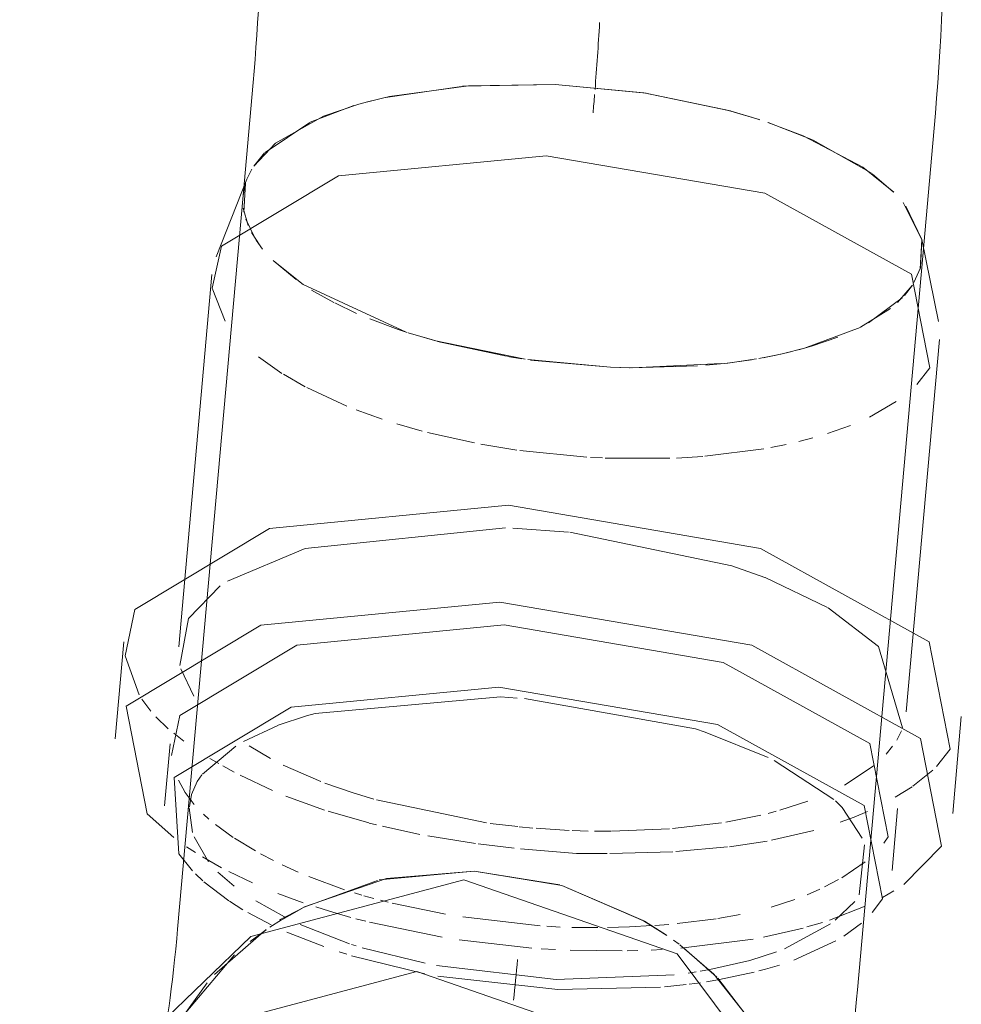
# Model space of a CAD drawing. Header units: millimetres. Extents: x -121 to 29920, y 1231 to 31888.
# Tile 180 of 256: x 23482 to 23551, y 18044 to 18116. Entities that reach past the tile are written whole.
import ezdxf

# ---------------------------------------------------------------- set-up
doc = ezdxf.new("R2010")
doc.units = ezdxf.units.MM
doc.layers.add('P-PIPE-____-OTLN', color=3, linetype='Continuous', lineweight=20)

# ---------------------------------------------------------------- blocks, each defined once
blk = doc.blocks.new('ADSK_ППР_Отвод канализационный_Составной - Отвод раструбный-1589352-3D severage Right')
at = {"layer": 'P-PIPE-____-OTLN', "color": 22}
for p, q in [((-3521.172, 18111.337), (-3521.91, 18103.062)), ((-3484.188, 18108.666), (-3484.052, 18108.622)), ((-3484.188, 18108.666), (-3484.052, 18108.622)), ((-3472.108, 18098.621), (-3471.37, 18106.896)), ((-3521.623, 18104.263), (-3521.255, 18105.002)), ((-3521.623, 18104.263), (-3521.255, 18105.002)), ((-3521.623, 18104.263), (-3523.875, 18098.563)), ((-3521.623, 18104.263), (-3523.875, 18098.563)), ((-3521.91, 18103.062), (-3526.703, 18049.319)), ((-3472.174, 18099.831), (-3473.545, 18102.544)), ((-3472.302, 18097.682), (-3472.174, 18099.831)), ((-3472.174, 18099.831), (-3472.275, 18097.765)), ((-3472.174, 18099.831), (-3472.275, 18097.765)), ((-3470.97, 18093.846), (-3472.179, 18099.854)), ((-3470.97, 18093.846), (-3472.179, 18099.854)), ((-3476.901, 18044.878), (-3472.108, 18098.621)), ((-3524.183, 18097.279), (-3526.616, 18069.998)), ((-3524.183, 18097.279), (-3526.616, 18069.998)), ((-3473.327, 18065.246), (-3470.895, 18092.527)), ((-3473.327, 18065.246), (-3470.895, 18092.527)), ((-3530.65, 18070.358), (-3531.282, 18063.264)), ((-3530.65, 18070.358), (-3531.282, 18063.264)), ((-3516.615, 18065.118), (-3517.247, 18064.95)), ((-3516.615, 18065.118), (-3517.247, 18064.95)), ((-3469.926, 18057.793), (-3469.293, 18064.886)), ((-3469.926, 18057.793), (-3469.293, 18064.886)), ((-3488.052, 18063.762), (-3488.761, 18063.985)), ((-3488.052, 18063.762), (-3488.761, 18063.985)), ((-3527.248, 18062.905), (-3527.654, 18058.358)), ((-3527.248, 18062.905), (-3527.654, 18058.358)), ((-3478.017, 18058.219), (-3478.519, 18058.711)), ((-3478.017, 18058.219), (-3478.519, 18058.711)), ((-3474.365, 18053.606), (-3473.96, 18058.153)), ((-3474.365, 18053.606), (-3473.96, 18058.153)), ((-3519.577, 18049.702), (-3517.602, 18050.843)), ((-3517.602, 18050.843), (-3519.235, 18050.001))]:
    blk.add_line(p, q, dxfattribs=at)
at = {"layer": 'P-PIPE-____-OTLN', "color": 9}
for p, q in [((-3511.462, 18110.252), (-3505.917, 18111.061)), ((-3511.462, 18110.252), (-3505.917, 18111.061)), ((-3505.832, 18111.068), (-3499.036, 18111.193)), ((-3505.832, 18111.068), (-3499.036, 18111.193)), ((-3499.036, 18111.193), (-3492.385, 18110.555)), ((-3499.036, 18111.193), (-3492.385, 18110.555)), ((-3512.769, 18109.939), (-3511.497, 18110.244)), ((-3512.769, 18109.939), (-3511.497, 18110.244)), ((-3492.305, 18110.543), (-3486.201, 18109.261)), ((-3492.305, 18110.543), (-3486.201, 18109.261)), ((-3516.98, 18108.445), (-3513.795, 18109.651)), ((-3516.98, 18108.445), (-3513.795, 18109.651)), ((-3486.162, 18109.25), (-3484.588, 18108.792)), ((-3486.162, 18109.25), (-3484.588, 18108.792)), ((-3520.285, 18106.223), (-3517.021, 18108.425)), ((-3520.285, 18106.223), (-3517.021, 18108.425)), ((-3483.432, 18108.415), (-3480.185, 18107.142)), ((-3483.432, 18108.415), (-3480.185, 18107.142)), ((-3480.15, 18107.126), (-3475.871, 18104.691)), ((-3480.15, 18107.126), (-3475.871, 18104.691)), ((-3521.111, 18105.228), (-3520.327, 18106.181)), ((-3521.111, 18105.228), (-3520.327, 18106.181)), ((-3475.822, 18104.656), (-3474.251, 18103.32)), ((-3475.822, 18104.656), (-3474.251, 18103.32)), ((-3473.348, 18102.295), (-3472.179, 18099.854)), ((-3473.348, 18102.295), (-3472.179, 18099.854)), ((-3472.275, 18097.765), (-3472.763, 18096.682)), ((-3472.275, 18097.765), (-3472.763, 18096.682)), ((-3503.037, 18066.333), (-3516.615, 18065.118)), ((-3503.037, 18066.333), (-3516.615, 18065.118)), ((-3501.818, 18066.249), (-3503.037, 18066.333)), ((-3501.818, 18066.249), (-3503.037, 18066.333)), ((-3488.761, 18063.985), (-3501.289, 18066.207)), ((-3488.761, 18063.985), (-3501.289, 18066.207)), ((-3517.247, 18064.95), (-3519.329, 18064.259)), ((-3517.247, 18064.95), (-3519.329, 18064.259)), ((-3519.367, 18064.244), (-3521.877, 18063.059)), ((-3519.367, 18064.244), (-3521.877, 18063.059)), ((-3483.445, 18061.892), (-3488.052, 18063.762)), ((-3483.445, 18061.892), (-3488.052, 18063.762)), ((-3522.446, 18062.72), (-3524.88, 18060.675)), ((-3522.446, 18062.72), (-3524.88, 18060.675)), ((-3478.636, 18058.816), (-3483.006, 18061.671)), ((-3478.636, 18058.816), (-3483.006, 18061.671)), ((-3525.68, 18059.173), (-3525.84, 18058.274)), ((-3525.68, 18059.173), (-3525.84, 18058.274)), ((-3525.844, 18058.215), (-3525.604, 18056.391)), ((-3525.844, 18058.215), (-3525.604, 18056.391)), ((-3476.565, 18055.993), (-3478.017, 18058.219)), ((-3476.565, 18055.993), (-3478.017, 18058.219)), ((-3525.493, 18056.072), (-3524.438, 18054.245)), ((-3525.493, 18056.072), (-3524.438, 18054.245)), ((-3476.764, 18051.822), (-3476.395, 18055.507)), ((-3476.764, 18051.822), (-3476.395, 18055.507)), ((-3526.62, 18054.838), (-3525.612, 18053.588)), ((-3526.62, 18054.838), (-3525.612, 18053.588)), ((-3525.399, 18053.369), (-3524.865, 18052.862)), ((-3525.399, 18053.369), (-3524.865, 18052.862)), ((-3523.762, 18053.5), (-3522.551, 18052.469)), ((-3523.762, 18053.5), (-3522.551, 18052.469)), ((-3511.944, 18052.921), (-3504.979, 18053.576)), ((-3504.979, 18053.576), (-3498.697, 18052.559)), ((-3524.781, 18052.787), (-3522.951, 18051.39)), ((-3524.781, 18052.787), (-3522.951, 18051.39)), ((-3517.435, 18050.928), (-3512.062, 18052.893)), ((-3498.55, 18052.517), (-3492.587, 18049.951)), ((-3522.905, 18051.359), (-3521.921, 18050.741)), ((-3522.905, 18051.359), (-3521.921, 18050.741)), ((-3520.97, 18051.392), (-3518.875, 18050.223)), ((-3520.97, 18051.392), (-3518.875, 18050.223)), ((-3478.522, 18049.971), (-3477.086, 18051.356)), ((-3478.522, 18049.971), (-3477.086, 18051.356)), ((-3521.559, 18050.53), (-3519.843, 18049.629)), ((-3521.559, 18050.53), (-3519.843, 18049.629)), ((-3519.098, 18050), (-3519.946, 18049.457)), ((-3492.509, 18049.906), (-3490.889, 18048.873)), ((-3482.236, 18047.888), (-3478.882, 18049.704)), ((-3482.236, 18047.888), (-3478.882, 18049.704)), ((-3477.89, 18048.811), (-3476.595, 18049.769)), ((-3477.89, 18048.811), (-3476.595, 18049.769)), ((-3520.207, 18049.279), (-3521.392, 18048.405)), ((-3481.563, 18047.047), (-3478.473, 18048.458)), ((-3481.563, 18047.047), (-3478.473, 18048.458)), ((-3489.634, 18047.951), (-3487.206, 18045.798)), ((-3484.772, 18047.014), (-3482.837, 18047.649)), ((-3484.772, 18047.014), (-3482.837, 18047.649)), ((-3487.709, 18046.353), (-3484.776, 18047.013)), ((-3487.709, 18046.353), (-3484.776, 18047.013)), ((-3483.635, 18046.386), (-3482.62, 18046.688)), ((-3483.635, 18046.386), (-3482.62, 18046.688)), ((-3486.996, 18045.626), (-3484.472, 18046.165)), ((-3486.996, 18045.626), (-3484.472, 18046.165)), ((-3487.127, 18045.718), (-3483.36, 18040.815))]:
    blk.add_line(p, q, dxfattribs=at)
at = {"layer": 'P-PIPE-____-OTLN', "color": 10}
for p, q in [((-3513.423, 18109.759), (-3512.796, 18109.931)), ((-3512.796, 18109.931), (-3513.423, 18109.759)), ((-3521.91, 18103.062), (-3521.784, 18103.775)), ((-3521.91, 18103.062), (-3521.784, 18103.775)), ((-3521.844, 18101.853), (-3521.728, 18103.964)), ((-3521.731, 18103.957), (-3521.844, 18101.853)), ((-3521.538, 18100.863), (-3521.891, 18102.137)), ((-3521.538, 18100.863), (-3521.891, 18102.137)), ((-3521.003, 18099.865), (-3521.712, 18101.337)), ((-3521.706, 18101.325), (-3521.001, 18099.86)), ((-3520.661, 18099.377), (-3521.3, 18100.364)), ((-3520.661, 18099.377), (-3521.3, 18100.364)), ((-3520.473, 18099.139), (-3520.957, 18099.794)), ((-3520.955, 18099.79), (-3520.473, 18099.139)), ((-3518.026, 18096.904), (-3519.7, 18098.297)), ((-3518.026, 18096.904), (-3519.7, 18098.297)), ((-3517.503, 18096.542), (-3519.688, 18098.287)), ((-3519.688, 18098.287), (-3517.503, 18096.542)), ((-3524.162, 18096.288), (-3523.223, 18093.871)), ((-3524.162, 18096.288), (-3523.223, 18093.871)), ((-3509.967, 18093.062), (-3517.502, 18096.541)), ((-3509.967, 18093.062), (-3517.502, 18096.541)), ((-3472.9, 18096.469), (-3473.976, 18095.229)), ((-3473.976, 18095.229), (-3472.9, 18096.469)), ((-3472.876, 18096.502), (-3473.465, 18095.743)), ((-3472.876, 18096.502), (-3473.465, 18095.743)), ((-3515.257, 18095.228), (-3516.881, 18096.143)), ((-3516.881, 18096.143), (-3515.257, 18095.228)), ((-3513.592, 18094.434), (-3515.188, 18095.193)), ((-3515.188, 18095.193), (-3513.592, 18094.434)), ((-3473.637, 18095.558), (-3476.083, 18093.733)), ((-3473.637, 18095.558), (-3476.083, 18093.733)), ((-3474.488, 18094.791), (-3476.687, 18093.413)), ((-3476.687, 18093.413), (-3474.488, 18094.791)), ((-3510.551, 18093.257), (-3512.614, 18094.021)), ((-3512.614, 18094.021), (-3510.551, 18093.257)), ((-3509.883, 18093.036), (-3510.551, 18093.257)), ((-3510.551, 18093.257), (-3509.883, 18093.036)), ((-3508.037, 18092.483), (-3509.811, 18093.012)), ((-3508.037, 18092.483), (-3509.811, 18093.012)), ((-3507.882, 18092.44), (-3509.46, 18092.902)), ((-3509.46, 18092.902), (-3507.882, 18092.44)), ((-3501.244, 18091.071), (-3507.907, 18092.447)), ((-3501.244, 18091.071), (-3507.907, 18092.447)), ((-3502.619, 18091.287), (-3507.671, 18092.383)), ((-3507.671, 18092.383), (-3502.619, 18091.287)), ((-3480.255, 18092.024), (-3481.223, 18091.753)), ((-3481.223, 18091.753), (-3480.255, 18092.024)), ((-3478.336, 18092.679), (-3480.255, 18092.024)), ((-3480.255, 18092.024), (-3478.336, 18092.679)), ((-3520.769, 18091.253), (-3519.06, 18090.036)), ((-3520.769, 18091.253), (-3519.06, 18090.036)), ((-3501.479, 18091.105), (-3502.54, 18091.274)), ((-3502.54, 18091.274), (-3501.479, 18091.105)), ((-3482.852, 18091.369), (-3484.125, 18091.126)), ((-3484.125, 18091.126), (-3482.852, 18091.369)), ((-3482.544, 18091.435), (-3483.816, 18091.18)), ((-3482.544, 18091.435), (-3483.816, 18091.18)), ((-3481.804, 18091.606), (-3482.503, 18091.444)), ((-3482.503, 18091.444), (-3481.804, 18091.606)), ((-3494.982, 18090.491), (-3501.034, 18091.04)), ((-3494.982, 18090.491), (-3501.034, 18091.04)), ((-3494.982, 18090.491), (-3500.847, 18091.014)), ((-3493.51, 18090.45), (-3488.623, 18090.582)), ((-3488.623, 18090.582), (-3493.481, 18090.45)), ((-3486.4, 18090.794), (-3493.388, 18090.447)), ((-3486.4, 18090.794), (-3493.388, 18090.447)), ((-3486.936, 18090.734), (-3488.013, 18090.63)), ((-3488.013, 18090.63), (-3486.936, 18090.734)), ((-3484.662, 18091.037), (-3486.62, 18090.769)), ((-3486.62, 18090.769), (-3484.662, 18091.037)), ((-3484.302, 18091.095), (-3486.214, 18090.816)), ((-3484.302, 18091.095), (-3486.214, 18090.816)), ((-3518.954, 18089.969), (-3517.357, 18089.048)), ((-3518.954, 18089.969), (-3517.357, 18089.048)), ((-3493.499, 18090.449), (-3494.982, 18090.491)), ((-3493.595, 18090.452), (-3494.982, 18090.491)), ((-3493.499, 18090.449), (-3494.982, 18090.491)), ((-3472.55, 18089.229), (-3471.596, 18090.451)), ((-3472.55, 18089.229), (-3471.596, 18090.451)), ((-3517.244, 18088.989), (-3514.302, 18087.631)), ((-3517.244, 18088.989), (-3514.302, 18087.631)), ((-3476.021, 18086.839), (-3474.054, 18087.975)), ((-3476.021, 18086.839), (-3474.054, 18087.975)), ((-3513.614, 18087.36), (-3511.71, 18086.679)), ((-3513.614, 18087.36), (-3511.71, 18086.679)), ((-3510.641, 18086.338), (-3508.777, 18085.806)), ((-3510.641, 18086.338), (-3508.777, 18085.806)), ((-3479.09, 18085.627), (-3477.413, 18086.226)), ((-3479.09, 18085.627), (-3477.413, 18086.226)), ((-3508.396, 18085.707), (-3504.959, 18084.935)), ((-3508.396, 18085.707), (-3504.959, 18084.935)), ((-3504.483, 18084.845), (-3501.845, 18084.415)), ((-3504.483, 18084.845), (-3501.845, 18084.415)), ((-3483.237, 18084.599), (-3482.127, 18084.823)), ((-3483.237, 18084.599), (-3482.127, 18084.823)), ((-3481.191, 18085.038), (-3480.164, 18085.307)), ((-3481.191, 18085.038), (-3480.164, 18085.307)), ((-3501.636, 18084.386), (-3496.717, 18083.896)), ((-3501.636, 18084.386), (-3496.717, 18083.896)), ((-3488.091, 18083.961), (-3483.766, 18084.504)), ((-3488.091, 18083.961), (-3483.766, 18084.504)), ((-3496.452, 18083.88), (-3495.581, 18083.836)), ((-3496.452, 18083.88), (-3495.581, 18083.836)), ((-3495.37, 18083.827), (-3490.654, 18083.812)), ((-3495.37, 18083.827), (-3490.654, 18083.812)), ((-3490.149, 18083.832), (-3488.221, 18083.951)), ((-3490.149, 18083.832), (-3488.221, 18083.951)), ((-3498.061, 18078.403), (-3502.141, 18078.697)), ((-3498.061, 18078.403), (-3502.141, 18078.697)), ((-3479.107, 18072.891), (-3483.662, 18075.074)), ((-3479.107, 18072.891), (-3483.662, 18075.074)), ((-3530.537, 18069.354), (-3529.527, 18066.478)), ((-3530.537, 18069.354), (-3529.527, 18066.478)), ((-3526.473, 18068.391), (-3525.521, 18066.387)), ((-3526.473, 18068.391), (-3525.521, 18066.387)), ((-3529.332, 18066.167), (-3528.669, 18065.28)), ((-3529.332, 18066.167), (-3528.669, 18065.28)), ((-3528.299, 18064.865), (-3527.381, 18063.995)), ((-3528.299, 18064.865), (-3527.381, 18063.995)), ((-3474.028, 18063.171), (-3473.679, 18063.853)), ((-3474.028, 18063.171), (-3473.679, 18063.853)), ((-3526.989, 18063.667), (-3526.244, 18063.095)), ((-3526.989, 18063.667), (-3526.244, 18063.095)), ((-3521.468, 18062.739), (-3519.9, 18061.826)), ((-3521.468, 18062.739), (-3519.9, 18061.826)), ((-3474.795, 18062.149), (-3474.322, 18062.729)), ((-3474.795, 18062.149), (-3474.322, 18062.729)), ((-3471.107, 18061.233), (-3470.1, 18062.497)), ((-3471.107, 18061.233), (-3470.1, 18062.497)), ((-3524.333, 18061.826), (-3523.69, 18061.447)), ((-3524.333, 18061.826), (-3523.69, 18061.447)), ((-3523.393, 18061.278), (-3522.548, 18060.818)), ((-3523.393, 18061.278), (-3522.548, 18060.818)), ((-3518.96, 18061.344), (-3516.202, 18060.139)), ((-3518.96, 18061.344), (-3516.202, 18060.139)), ((-3477.852, 18059.866), (-3475.686, 18061.3)), ((-3477.852, 18059.866), (-3475.686, 18061.3)), ((-3472.856, 18059.786), (-3471.371, 18060.976)), ((-3472.856, 18059.786), (-3471.371, 18060.976)), ((-3526.637, 18060.231), (-3526.153, 18059.342)), ((-3526.637, 18060.231), (-3526.153, 18059.342)), ((-3522.112, 18060.592), (-3519.753, 18059.481)), ((-3522.112, 18060.592), (-3519.753, 18059.481)), ((-3474.132, 18058.978), (-3472.902, 18059.754)), ((-3474.132, 18058.978), (-3472.902, 18059.754)), ((-3526.153, 18059.342), (-3525.49, 18058.45)), ((-3526.153, 18059.342), (-3525.49, 18058.45)), ((-3518.771, 18059.07), (-3515.935, 18058.037)), ((-3518.771, 18059.07), (-3515.935, 18058.037)), ((-3512.138, 18058.781), (-3504.084, 18057.107)), ((-3512.138, 18058.781), (-3504.084, 18057.107)), ((-3482.597, 18058.026), (-3480.525, 18058.686)), ((-3482.597, 18058.026), (-3480.525, 18058.686)), ((-3524.805, 18057.735), (-3524.404, 18057.374)), ((-3524.805, 18057.735), (-3524.404, 18057.374)), ((-3515.677, 18057.954), (-3512.689, 18057.1)), ((-3515.677, 18057.954), (-3512.689, 18057.1)), ((-3486.54, 18057.165), (-3483.977, 18057.673)), ((-3486.54, 18057.165), (-3483.977, 18057.673)), ((-3483.445, 18057.802), (-3482.862, 18057.953)), ((-3483.445, 18057.802), (-3482.862, 18057.953)), ((-3478.155, 18057.145), (-3477.139, 18057.529)), ((-3478.155, 18057.145), (-3477.139, 18057.529)), ((-3477.139, 18057.529), (-3476.165, 18057.942)), ((-3477.139, 18057.529), (-3476.165, 18057.942)), ((-3523.924, 18056.979), (-3522.624, 18056.041)), ((-3523.924, 18056.979), (-3522.624, 18056.041)), ((-3512.668, 18057.094), (-3512.121, 18056.958)), ((-3512.668, 18057.094), (-3512.121, 18056.958)), ((-3511.692, 18056.854), (-3508.949, 18056.265)), ((-3511.692, 18056.854), (-3508.949, 18056.265)), ((-3503.816, 18057.071), (-3501.784, 18056.831)), ((-3503.816, 18057.071), (-3501.784, 18056.831)), ((-3501.678, 18056.82), (-3500.669, 18056.726)), ((-3501.678, 18056.82), (-3500.669, 18056.726)), ((-3500.425, 18056.706), (-3498.014, 18056.555)), ((-3500.425, 18056.706), (-3498.014, 18056.555)), ((-3494.918, 18056.494), (-3490.66, 18056.669)), ((-3494.918, 18056.494), (-3490.66, 18056.669)), ((-3490.449, 18056.686), (-3486.859, 18057.113)), ((-3490.449, 18056.686), (-3486.859, 18057.113)), ((-3522.526, 18055.976), (-3520.998, 18055.049)), ((-3522.526, 18055.976), (-3520.998, 18055.049)), ((-3508.372, 18056.156), (-3504.884, 18055.596)), ((-3508.372, 18056.156), (-3504.884, 18055.596)), ((-3497.802, 18056.546), (-3496.627, 18056.509)), ((-3497.802, 18056.546), (-3496.627, 18056.509)), ((-3496.173, 18056.501), (-3494.96, 18056.494)), ((-3496.173, 18056.501), (-3494.96, 18056.494)), ((-3483.194, 18055.83), (-3480.095, 18056.537)), ((-3483.194, 18055.83), (-3480.095, 18056.537)), ((-3474.967, 18055.63), (-3474.661, 18056.078)), ((-3474.967, 18055.63), (-3474.661, 18056.078)), ((-3526.045, 18055.361), (-3525.382, 18054.924)), ((-3526.045, 18055.361), (-3525.382, 18054.924)), ((-3504.673, 18055.568), (-3502.036, 18055.25)), ((-3504.673, 18055.568), (-3502.036, 18055.25)), ((-3501.595, 18055.204), (-3497.474, 18054.869)), ((-3501.595, 18055.204), (-3497.474, 18054.869)), ((-3490.198, 18055.002), (-3486.431, 18055.338)), ((-3490.198, 18055.002), (-3486.431, 18055.338)), ((-3486.282, 18055.356), (-3483.503, 18055.773)), ((-3486.282, 18055.356), (-3483.503, 18055.773)), ((-3524.878, 18054.612), (-3523.487, 18053.822)), ((-3524.878, 18054.612), (-3523.487, 18053.822)), ((-3520.618, 18054.838), (-3519.667, 18054.339)), ((-3520.618, 18054.838), (-3519.667, 18054.339)), ((-3497.474, 18054.869), (-3495.231, 18054.85)), ((-3497.474, 18054.869), (-3495.231, 18054.85)), ((-3495.038, 18054.851), (-3490.43, 18054.988)), ((-3495.038, 18054.851), (-3490.43, 18054.988)), ((-3519.043, 18054.032), (-3517.879, 18053.5)), ((-3519.043, 18054.032), (-3517.879, 18053.5)), ((-3478.05, 18053.087), (-3476.341, 18054.255)), ((-3478.05, 18053.087), (-3476.341, 18054.255)), ((-3522.941, 18053.538), (-3521.224, 18052.718)), ((-3522.941, 18053.538), (-3521.224, 18052.718)), ((-3517.086, 18053.164), (-3514.469, 18052.204)), ((-3517.086, 18053.164), (-3514.469, 18052.204)), ((-3479.313, 18052.41), (-3478.296, 18052.945)), ((-3479.313, 18052.41), (-3478.296, 18052.945)), ((-3519.353, 18051.936), (-3517.494, 18051.254)), ((-3519.353, 18051.936), (-3517.494, 18051.254)), ((-3513.755, 18051.98), (-3513.202, 18051.815)), ((-3513.755, 18051.98), (-3513.202, 18051.815)), ((-3513.053, 18051.771), (-3512.316, 18051.566)), ((-3513.053, 18051.771), (-3512.316, 18051.566)), ((-3480.584, 18051.84), (-3479.649, 18052.25)), ((-3480.584, 18051.84), (-3479.649, 18052.25)), ((-3475.07, 18051.634), (-3474.225, 18052.121)), ((-3475.07, 18051.634), (-3474.225, 18052.121)), ((-3516.568, 18050.944), (-3515.577, 18050.633)), ((-3516.568, 18050.944), (-3515.577, 18050.633)), ((-3511.831, 18051.437), (-3511.279, 18051.297)), ((-3511.831, 18051.437), (-3511.279, 18051.297)), ((-3510.988, 18051.226), (-3507.079, 18050.425)), ((-3510.988, 18051.226), (-3507.079, 18050.425)), ((-3483.23, 18050.933), (-3481.482, 18051.492)), ((-3483.23, 18050.933), (-3481.482, 18051.492)), ((-3478.94, 18049.987), (-3476.339, 18051.004)), ((-3478.94, 18049.987), (-3476.339, 18051.004)), ((-3515.577, 18050.633), (-3514.001, 18050.178)), ((-3515.577, 18050.633), (-3514.001, 18050.178)), ((-3505.813, 18050.221), (-3500.137, 18049.574)), ((-3505.813, 18050.221), (-3500.137, 18049.574)), ((-3487.117, 18050.1), (-3485.481, 18050.395)), ((-3487.117, 18050.1), (-3485.481, 18050.395)), ((-3517.726, 18049.669), (-3514.117, 18048.251)), ((-3517.726, 18049.669), (-3514.117, 18048.251)), ((-3513.642, 18050.081), (-3512.924, 18049.894)), ((-3513.642, 18050.081), (-3512.924, 18049.894)), ((-3512.635, 18049.822), (-3507.32, 18048.724)), ((-3512.635, 18049.822), (-3507.32, 18048.724)), ((-3499.659, 18049.537), (-3498.671, 18049.468)), ((-3499.659, 18049.537), (-3498.671, 18049.468)), ((-3497.823, 18049.443), (-3495.911, 18049.44)), ((-3497.823, 18049.443), (-3495.911, 18049.44)), ((-3495.215, 18049.449), (-3493.6, 18049.494)), ((-3495.215, 18049.449), (-3493.6, 18049.494)), ((-3493.6, 18049.494), (-3491.951, 18049.579)), ((-3493.6, 18049.494), (-3491.951, 18049.579)), ((-3491.744, 18049.592), (-3490.726, 18049.669)), ((-3491.744, 18049.592), (-3490.726, 18049.669)), ((-3490.106, 18049.725), (-3487.242, 18050.081)), ((-3490.106, 18049.725), (-3487.242, 18050.081)), ((-3483.771, 18048.735), (-3480.888, 18049.401)), ((-3483.771, 18048.735), (-3480.888, 18049.401)), ((-3480.599, 18049.48), (-3479.46, 18049.818)), ((-3480.599, 18049.48), (-3479.46, 18049.818)), ((-3524.008, 18045.99), (-3520.207, 18049.282)), ((-3518.695, 18049.1), (-3515.999, 18048.038)), ((-3518.695, 18049.1), (-3515.999, 18048.038)), ((-3513.967, 18048.202), (-3513.621, 18048.091)), ((-3513.967, 18048.202), (-3513.621, 18048.091)), ((-3513.187, 18047.958), (-3508.568, 18046.817)), ((-3513.187, 18047.958), (-3508.568, 18046.817)), ((-3506.086, 18048.53), (-3500.751, 18047.931)), ((-3506.086, 18048.53), (-3500.751, 18047.931)), ((-3490.382, 18048.514), (-3489.968, 18048.207)), ((-3489.828, 18047.922), (-3484.531, 18048.593)), ((-3489.828, 18047.922), (-3484.531, 18048.593)), ((-3514.874, 18047.657), (-3514.304, 18047.477)), ((-3514.874, 18047.657), (-3514.304, 18047.477)), ((-3513.963, 18047.372), (-3508.592, 18046.046)), ((-3513.963, 18047.372), (-3508.592, 18046.046)), ((-3500.08, 18047.883), (-3499.03, 18047.82)), ((-3500.08, 18047.883), (-3499.03, 18047.82)), ((-3497.94, 18047.77), (-3494.134, 18047.723)), ((-3497.94, 18047.77), (-3494.134, 18047.723)), ((-3493.771, 18047.729), (-3492.998, 18047.748)), ((-3493.771, 18047.729), (-3492.998, 18047.748)), ((-3492.001, 18047.787), (-3491.196, 18047.828)), ((-3492.001, 18047.787), (-3491.196, 18047.828)), ((-3507.738, 18046.659), (-3498.982, 18045.631)), ((-3507.738, 18046.659), (-3498.982, 18045.631)), ((-3507.648, 18045.869), (-3498.84, 18044.906)), ((-3507.648, 18045.869), (-3498.84, 18044.906)), ((-3498.982, 18045.631), (-3490.337, 18045.974)), ((-3498.982, 18045.631), (-3490.337, 18045.974)), ((-3489.304, 18046.103), (-3488.72, 18046.187)), ((-3489.304, 18046.103), (-3488.72, 18046.187)), ((-3488.416, 18046.234), (-3487.709, 18046.353)), ((-3488.416, 18046.234), (-3487.709, 18046.353)), ((-3484.115, 18046.256), (-3483.635, 18046.386)), ((-3484.115, 18046.256), (-3483.635, 18046.386)), ((-3526.743, 18042.337), (-3524.547, 18045.384)), ((-3491.033, 18045.086), (-3489.457, 18045.255)), ((-3491.033, 18045.086), (-3489.457, 18045.255)), ((-3489.236, 18045.283), (-3488.397, 18045.398)), ((-3489.236, 18045.283), (-3488.397, 18045.398)), ((-3487.966, 18045.463), (-3486.996, 18045.626)), ((-3487.966, 18045.463), (-3486.996, 18045.626)), ((-3498.84, 18044.906), (-3491.336, 18045.059)), ((-3498.84, 18044.906), (-3491.336, 18045.059))]:
    blk.add_line(p, q, dxfattribs=at)
at = {"layer": 'P-PIPE-____-OTLN', "color": 22}
for points in [[(-3521.172, 18111.337, 0), (-3521.1, 18112.177, 0), (-3521.03, 18113.036, 0), (-3520.962, 18113.913, 0), (-3520.898, 18114.806, 0), (-3520.837, 18115.712, 0), (-3520.779, 18116.629, 0), (-3520.725, 18117.556, 0), (-3520.675, 18118.491, 0), (-3520.628, 18119.431, 0), (-3520.585, 18120.374, 0), (-3520.547, 18121.318, 0), (-3520.512, 18122.262, 0), (-3520.482, 18123.203, 0), (-3520.455, 18124.139, 0), (-3520.433, 18125.069, 0), (-3520.416, 18125.989, 0), (-3520.402, 18126.899, 0), (-3520.393, 18127.796, 0), (-3520.388, 18128.678, 0), (-3520.387, 18129.229, 0)], [(-3471.37, 18106.896, 0), (-3471.275, 18107.988, 0), (-3471.185, 18109.092, 0), (-3471.1, 18110.206, 0), (-3471.019, 18111.331, 0), (-3470.943, 18112.464, 0), (-3470.871, 18113.605, 0), (-3470.804, 18114.752, 0), (-3470.742, 18115.904, 0), (-3470.684, 18117.06, 0), (-3470.632, 18118.218, 0), (-3470.584, 18119.376, 0), (-3470.542, 18120.535, 0), (-3470.504, 18121.692, 0), (-3470.472, 18122.846, 0), (-3470.445, 18123.995, 0), (-3470.423, 18125.139, 0), (-3470.406, 18126.276, 0), (-3470.395, 18127.404, 0), (-3470.388, 18128.524, 0), (-3470.387, 18129.229, 0)], [(-3512.796, 18109.931, 0), (-3511.182, 18110.311, 0), (-3505.395, 18111.102, 0), (-3499.036, 18111.193, 0)], [(-3484.1, 18108.636, 0), (-3486.347, 18109.3, 0), (-3492.54, 18110.578, 0), (-3499.036, 18111.193, 0), (-3505.395, 18111.102, 0), (-3511.182, 18110.311, 0), (-3512.796, 18109.931, 0)], [(-3499.036, 18111.193, 0), (-3492.54, 18110.578, 0), (-3486.347, 18109.3, 0), (-3484.1, 18108.636, 0)], [(-3521.118, 18105.214, 0), (-3519.531, 18106.893, 0), (-3516.004, 18108.876, 0), (-3513.423, 18109.759, 0)], [(-3513.423, 18109.759, 0), (-3516.004, 18108.876, 0), (-3519.531, 18106.893, 0), (-3521.118, 18105.214, 0)], [(-3483.468, 18108.426, 0), (-3480.882, 18107.446, 0), (-3476.515, 18105.142, 0), (-3474.239, 18103.306, 0)], [(-3474.239, 18103.306, 0), (-3476.515, 18105.142, 0), (-3480.882, 18107.446, 0), (-3483.468, 18108.426, 0)], [(-3499.708, 18105.978, 0), (-3514.913, 18104.499, 0), (-3523.482, 18099.354, 0), (-3524.162, 18096.288, 0)], [(-3499.708, 18105.978, 0), (-3514.913, 18104.499, 0), (-3523.482, 18099.354, 0), (-3524.162, 18096.288, 0)], [(-3471.596, 18090.451, 0), (-3472.936, 18097.296, 0), (-3483.674, 18103.227, 0), (-3499.708, 18105.978, 0)], [(-3471.596, 18090.451, 0), (-3472.936, 18097.296, 0), (-3483.674, 18103.227, 0), (-3499.708, 18105.978, 0)], [(-3473.545, 18102.544, 0), (-3472.174, 18099.831, 0), (-3472.302, 18097.684, 0)], [(-3502.469, 18080.374, 0), (-3519.977, 18078.671, 0), (-3529.843, 18072.747, 0), (-3530.537, 18069.354, 0)], [(-3502.469, 18080.374, 0), (-3519.977, 18078.671, 0), (-3529.843, 18072.747, 0), (-3530.537, 18069.354, 0)], [(-3470.1, 18062.497, 0), (-3471.644, 18070.378, 0), (-3484.008, 18077.207, 0), (-3502.469, 18080.374, 0)], [(-3470.1, 18062.497, 0), (-3471.644, 18070.378, 0), (-3484.008, 18077.207, 0), (-3502.469, 18080.374, 0)], [(-3503.102, 18073.281, 0), (-3520.609, 18071.578, 0), (-3530.475, 18065.654, 0), (-3528.932, 18057.772, 0), (-3526.965, 18056.024, 0)], [(-3503.102, 18073.281, 0), (-3520.609, 18071.578, 0), (-3530.475, 18065.654, 0), (-3528.932, 18057.772, 0), (-3526.965, 18056.024, 0)], [(-3473.514, 18052.587, 0), (-3470.733, 18055.404, 0), (-3472.277, 18063.285, 0), (-3484.64, 18070.114, 0), (-3503.102, 18073.281, 0)], [(-3473.514, 18052.587, 0), (-3470.733, 18055.404, 0), (-3472.277, 18063.285, 0), (-3484.64, 18070.114, 0), (-3503.102, 18073.281, 0)], [(-3502.773, 18071.604, 0), (-3517.979, 18070.125, 0), (-3526.547, 18064.98, 0), (-3527.15, 18062.033, 0)], [(-3502.773, 18071.604, 0), (-3517.979, 18070.125, 0), (-3526.547, 18064.98, 0), (-3527.15, 18062.033, 0)], [(-3474.661, 18056.078, 0), (-3476.002, 18062.923, 0), (-3486.74, 18068.853, 0), (-3502.773, 18071.604, 0)], [(-3474.661, 18056.078, 0), (-3476.002, 18062.923, 0), (-3486.74, 18068.853, 0), (-3502.773, 18071.604, 0)], [(-3503.179, 18067.057, 0), (-3518.384, 18065.578, 0), (-3526.953, 18060.433, 0), (-3526.62, 18054.838, 0)], [(-3503.179, 18067.057, 0), (-3518.384, 18065.578, 0), (-3526.953, 18060.433, 0), (-3526.62, 18054.838, 0)], [(-3475.814, 18050.53, 0), (-3475.066, 18051.531, 0), (-3476.407, 18058.376, 0), (-3487.145, 18064.306, 0), (-3503.179, 18067.057, 0)], [(-3475.814, 18050.53, 0), (-3475.066, 18051.531, 0), (-3476.407, 18058.376, 0), (-3487.145, 18064.306, 0), (-3503.179, 18067.057, 0)], [(-3524.922, 18060.622, 0), (-3525.256, 18060.142, 0), (-3525.68, 18059.173, 0)], [(-3524.922, 18060.622, 0), (-3525.256, 18060.142, 0), (-3525.68, 18059.173, 0)], [(-3490.86, 18048.851, 0), (-3492.562, 18049.936, 0), (-3498.552, 18052.517, 0), (-3504.979, 18053.576, 0), (-3511.407, 18053.041, 0), (-3517.397, 18050.947, 0), (-3518.923, 18050.107, 0)], [(-3505.728, 18052.926, 0), (-3521.348, 18048.781, 0), (-3528.217, 18042.144, 0)], [(-3479.191, 18025.506, 0), (-3480.455, 18034.601, 0), (-3490.109, 18047.51, 0), (-3505.728, 18052.926, 0)], [(-3527.842, 18040.657, 0), (-3527.83, 18040.707, 0), (-3527.798, 18040.849, 0), (-3527.752, 18041.071, 0), (-3527.696, 18041.364, 0), (-3527.631, 18041.722, 0), (-3527.56, 18042.138, 0), (-3527.485, 18042.607, 0), (-3527.406, 18043.125, 0), (-3527.326, 18043.689, 0), (-3527.245, 18044.294, 0), (-3527.163, 18044.938, 0), (-3527.081, 18045.618, 0), (-3527, 18046.331, 0), (-3526.92, 18047.074, 0), (-3526.841, 18047.846, 0), (-3526.765, 18048.644, 0), (-3526.703, 18049.319, 0)], [(-3481.54, 18036.954, 0), (-3483.472, 18041.003, 0), (-3487.418, 18046.009, 0), (-3489.908, 18048.159, 0)], [(-3522.54, 18047.439, 0), (-3526.487, 18042.754, 0), (-3527.07, 18041.768, 0)], [(-3509.169, 18046.209, 0), (-3527.153, 18041.436, 0), (-3538.268, 18027.478, 0)], [(-3480.07, 18007.296, 0), (-3480.07, 18025.109, 0), (-3491.185, 18039.972, 0), (-3509.169, 18046.209, 0)], [(-3480.177, 18025.589, 0), (-3479.842, 18026.665, 0), (-3479.557, 18027.675, 0), (-3479.308, 18028.639, 0), (-3479.085, 18029.576, 0), (-3478.882, 18030.496, 0), (-3478.694, 18031.41, 0), (-3478.52, 18032.323, 0), (-3478.355, 18033.24, 0), (-3478.199, 18034.166, 0), (-3478.051, 18035.103, 0), (-3477.909, 18036.052, 0), (-3477.773, 18037.016, 0), (-3477.643, 18037.994, 0), (-3477.518, 18038.989, 0), (-3477.398, 18039.999, 0), (-3477.282, 18041.024, 0), (-3477.171, 18042.065, 0), (-3477.065, 18043.121, 0), (-3476.963, 18044.192, 0), (-3476.901, 18044.878, 0)]]:
    blk.add_polyline3d(points, dxfattribs=at)
at = {"layer": 'P-PIPE-____-OTLN', "color": 10}
for points in [[(-3476.698, 18093.406, 0), (-3480.771, 18091.873, 0), (-3482.311, 18091.486, 0)], [(-3476.698, 18093.406, 0), (-3480.771, 18091.873, 0), (-3482.311, 18091.486, 0)], [(-3500.845, 18091.014, 0), (-3494.982, 18090.491, 0), (-3493.624, 18090.451, 0)], [(-3502.67, 18078.717, 0), (-3517.346, 18077.218, 0), (-3523.054, 18074.816, 0)], [(-3502.67, 18078.717, 0), (-3517.346, 18077.218, 0), (-3523.054, 18074.816, 0)], [(-3483.674, 18075.079, 0), (-3486.107, 18075.946, 0), (-3497.959, 18078.392, 0)], [(-3483.674, 18075.079, 0), (-3486.107, 18075.946, 0), (-3497.959, 18078.392, 0)], [(-3523.574, 18074.467, 0), (-3525.915, 18072.073, 0), (-3526.532, 18068.64, 0)], [(-3523.574, 18074.467, 0), (-3525.915, 18072.073, 0), (-3526.532, 18068.64, 0)], [(-3473.595, 18064.066, 0), (-3475.369, 18070.016, 0), (-3479.057, 18072.861, 0)], [(-3473.595, 18064.066, 0), (-3475.369, 18070.016, 0), (-3479.057, 18072.861, 0)], [(-3515.909, 18060.026, 0), (-3513.836, 18059.297, 0), (-3512.316, 18058.832, 0)], [(-3515.909, 18060.026, 0), (-3513.836, 18059.297, 0), (-3512.316, 18058.832, 0)]]:
    blk.add_polyline3d(points, dxfattribs=at)
at = {"layer": 'P-PIPE-____-OTLN', "color": 9}
blk.add_ellipse((-3498.405, 18120.012), major_axis=(1.07, 26.294), ratio=0.107319, start_param=4.360411, end_param=4.553264, dxfattribs=at)
at = {"layer": 'P-PIPE-____-OTLN', "color": 10}
for centre, start_param, end_param in [((-3498.405, 18120.012), 4.289499, 4.344926), ((-3503.936, 18057.994), 4.160638, 4.289499)]:
    blk.add_ellipse(centre, major_axis=(1.07, 26.294), ratio=0.107319, start_param=start_param, end_param=end_param, dxfattribs=at)

msp = doc.modelspace()

# ---------------------------------------------------------------- linework, layer by layer
at = {"layer": 'P-PIPE-____-OTLN', "color": 9}
for p, q in [((23499.861, 18049.457), (23500.709, 18050)), ((23498.415, 18048.405), (23499.6, 18049.279))]:
    msp.add_line(p, q, dxfattribs=at)
at = {"layer": 'P-PIPE-____-OTLN', "color": 22}
for points in [[(23500.884, 18050.107, 0), (23502.41, 18050.947, 0), (23508.4, 18053.041, 0), (23514.828, 18053.576, 0)], [(23514.828, 18053.576, 0), (23521.255, 18052.517, 0), (23527.245, 18049.936, 0), (23528.947, 18048.851, 0)], [(23529.899, 18048.159, 0), (23532.389, 18046.009, 0), (23536.335, 18041.003, 0), (23538.267, 18036.954, 0)], [(23492.737, 18041.768, 0), (23493.32, 18042.754, 0), (23497.267, 18047.439, 0)]]:
    msp.add_polyline3d(points, dxfattribs=at)

# ---------------------------------------------------------------- block references
at = {"layer": 'P-PIPE-____-OTLN', "color": 9}
msp.add_blockref('ADSK_ППР_Отвод канализационный_Составной - Отвод раструбный-1589352-3D severage Right', (27019.807, 0), dxfattribs=at)

doc.saveas('drawing.dxf')
